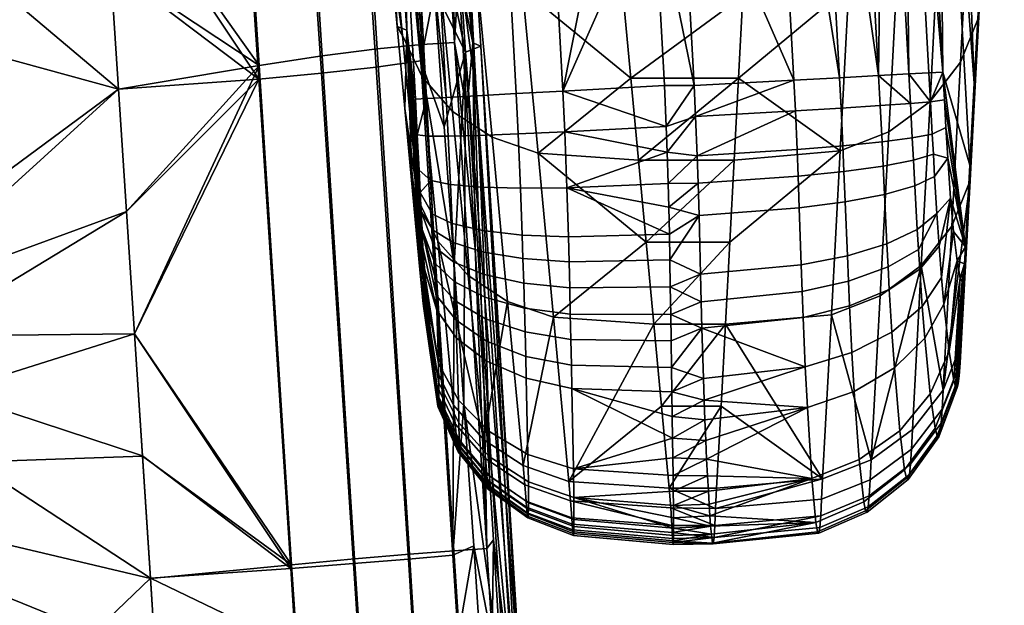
# Model space of a CAD drawing. Header units: millimetres. Extents: x -339 to 339, y -344 to 316.
# Tile 82 of 124: x 234 to 301, y -195 to -155. Entities that reach past the tile are written whole.
import ezdxf

# ---------------------------------------------------------------- set-up
doc = ezdxf.new("R2010")
doc.units = ezdxf.units.MM
doc.header["$MEASUREMENT"] = 0
for name, color, linetype in [('kolecka', 250, 'Continuous'), ('podrucky', 253, 'Continuous'), ('sedak', 253, 'Continuous'), ('sesak doplnky', 211, 'Continuous')]:
    doc.layers.add(name, color=color, linetype=linetype)

msp = doc.modelspace()

# ---------------------------------------------------------------- meshes
at = {"layer": 'kolecka'}
mesh = msp.add_polyface(dxfattribs=at)
corners = [(25, -326, 52.495), (25, -288.434, 15.224), (25, -288.551, 45.046), (25, -285.895, 20.107), (25, -284.479, 24.988), (25, -291.908, 10.954), (25, -296, 7.598), (25, -284.52, 35.314), (25, -296.177, 52.613), (25, -291.907, 49.139), (25, -316.267, 56.527), (25, -286.054, 40.379), (25, -283.999, 30.047), (24.789, -285.034, 40.802), (24.789, -283.437, 35.529), (24.789, -287.633, 45.66), (24.789, -291.127, 49.92), (24.789, -295.571, 53.536), (24.789, -300.655, 56.178), (25, -301.061, 55.151), (288.849, -109.456, 24.779), (288.849, -105.425, 15.047), (288.849, -107.921, 19.714), (288.849, -109.977, 30.046), (288.849, -109.497, 35.105), (288.849, -97.975, 52.495), (288.849, -97.799, 7.48), (288.849, -88.034, 3.525), (288.849, -92.914, 4.942), (288.849, -77.708, 3.566), (288.849, -102.068, 10.954), (288.849, -60.41, 15.224), (288.849, -105.542, 44.869), (288.849, -108.08, 39.985), (288.849, -102.068, 49.139), (288.849, -88.243, 56.527), (288.849, -93.308, 54.992), (288.849, -60.527, 45.046), (288.849, -82.976, 57.047), (288.849, -77.917, 56.568), (288.849, -67.976, 7.598), (288.849, -72.643, 5.101), (288.849, -63.883, 10.954), (288.849, -68.153, 52.613), (288.849, -63.883, 49.139), (288.849, -73.037, 55.151), (288.849, -82.976, 3.046), (289.059, -77.493, 2.483), (289.059, -82.976, 1.942), (289.059, -67.362, 6.679), (289.059, -72.22, 4.081), (289.059, -63.102, 10.173), (289.059, -59.487, 14.618), (289.059, -63.102, 49.92), (289.059, -59.609, 45.66)]
mesh.append_faces([[corners[k] for k in face] for face in [(0, 1, 2, 2), (1, 3, 4, 4), (5, 1, 6, 6), (4, 7, 1, 1), (8, 2, 9, 9), (8, 10, 2, 2), (7, 11, 2, 2), (2, 1, 7, 7), (7, 4, 12, 12), (13, 11, 7, 14), (15, 2, 11, 13), (2, 15, 16, 9), (9, 16, 17, 8), (18, 19, 8, 17), (20, 21, 22, 22), (23, 24, 20, 20), (21, 20, 25, 25), (26, 27, 28, 28), (29, 26, 21, 21), (26, 30, 21, 21), (31, 21, 25, 25), (32, 24, 33, 33), (32, 34, 25, 25), (32, 20, 24, 24), (35, 25, 36, 36), (25, 20, 32, 32), (25, 35, 37, 37), (38, 39, 35, 35), (26, 29, 27, 27), (21, 40, 29, 29), (29, 40, 41, 41), (31, 40, 21, 21), (25, 37, 31, 31), (42, 40, 31, 31), (43, 44, 37, 37), (43, 39, 45, 45), (35, 39, 43, 43), (43, 37, 35, 35), (46, 27, 29, 29), (47, 48, 46, 29), (49, 50, 41, 40), (51, 49, 40, 42), (50, 47, 29, 41), (52, 51, 42, 31), (37, 44, 53, 54)]])
at = {"layer": 'podrucky'}
mesh = msp.add_polyface(dxfattribs=at)
corners = [(258.991, -128.413, 437.703), (259.531, -132.961, 416.771), (260.269, -146.52, 416.756), (257.802, -117.084, 475.372), (259.768, -155.125, 472.885), (259.242, -149.523, 485.531), (258.715, -143.922, 498.178), (258.186, -138.323, 510.825), (256.549, -105.618, 513.01), (260.423, -155.39, 437.458), (261.772, -160.037, 409.817), (260.287, -132.92, 409.842), (261.612, -132.848, 406.681), (263.099, -159.965, 406.663), (263.685, -132.735, 403.989), (265.172, -159.853, 403.977), (266.402, -132.587, 401.949), (267.886, -159.705, 401.943), (269.575, -132.414, 400.664), (271.056, -159.534, 400.662), (276.505, -132.036, 400), (277.243, -145.597, 400), (264.103, -140.322, 542.241), (267.242, -141.409, 542.854), (266.229, -130.876, 566.699), (263.089, -129.789, 566.085), (261.41, -138.553, 541.346), (260.396, -128.019, 565.188), (259.341, -136.184, 540.212), (258.327, -125.649, 564.053), (257.994, -133.372, 538.913), (256.98, -122.836, 562.753), (265.172, -151.501, 516.938), (268.31, -152.587, 517.548), (262.48, -149.735, 516.045), (260.412, -147.368, 514.913), (259.064, -144.559, 513.616), (273.319, -133.75, 561.778), (272.532, -125.612, 580.202), (274.1, -141.887, 543.354), (265.207, -120.344, 590.544), (274.633, -147.476, 530.701), (256.618, -121.862, 548.04), (257.122, -127.132, 536.12), (275.163, -153.065, 518.047), (257.655, -132.727, 523.472), (260.128, -155.752, 488.319), (283.914, -141.866, 543.402), (284.126, -137.724, 552.781), (284.337, -133.581, 562.161), (284.545, -129.438, 571.54), (277.594, -126.721, 577.691), (279.01, -140.905, 400), (275.765, -118.476, 400), (278.01, -122.652, 400)]
mesh.append_faces([[corners[k] for k in face] for face in [(0, 1, 2, 2), (3, 4, 5, 5), (3, 5, 6, 6), (7, 8, 6, 6), (9, 0, 2, 2), (3, 0, 9, 9), (4, 3, 9, 9), (10, 1, 11, 11), (12, 13, 11, 11), (14, 15, 12, 12), (1, 10, 2, 2), (16, 17, 15, 14), (18, 19, 17, 16), (20, 21, 19, 19), (18, 20, 19, 19), (22, 23, 24, 25), (26, 22, 25, 27), (28, 26, 27, 29), (30, 28, 29, 31), (32, 33, 23, 22), (34, 32, 22, 26), (35, 34, 26, 28), (36, 35, 28, 30), (24, 37, 38, 38), (37, 24, 23, 39), (38, 40, 24, 24), (23, 41, 39, 39), (42, 43, 30, 30), (31, 42, 30, 30), (33, 44, 41, 41), (43, 45, 30, 30), (30, 45, 7, 36), (36, 6, 5, 46), (36, 7, 6, 6), (41, 23, 33, 33), (41, 47, 39, 39), (48, 37, 39, 39), (49, 50, 37, 37), (51, 38, 37, 37), (50, 51, 37, 37), (47, 48, 39, 39), (52, 21, 20, 20), (53, 54, 20, 20), (52, 20, 54, 54)]])
mesh = msp.add_polyface(dxfattribs=at)
corners = [(298.464, -108.949, 501.345), (300.587, -131.065, 523.112), (300.294, -136.654, 510.447), (299.999, -142.241, 497.781), (299.702, -147.826, 485.115), (299.1, -158.991, 459.781), (297.571, -117.488, 473.113), (299.402, -153.41, 472.448), (296.633, -126.033, 444.584), (296.96, -158.233, 416.159), (295.963, -139.976, 416.141), (294.962, -121.72, 416.127), (294.326, -127.784, 409.374), (296.003, -158.286, 409.394), (294.642, -158.36, 406.344), (292.963, -127.859, 406.329), (292.579, -158.472, 403.769), (290.901, -127.972, 403.759), (286.8, -158.788, 400.622), (279.01, -140.905, 400), (285.127, -128.289, 400.62), (288.232, -128.119, 401.828), (289.908, -158.618, 401.833), (278.01, -122.652, 400), (299.994, -143.287, 513.383), (298.755, -146.383, 514.779), (298.17, -157.561, 489.451), (299.407, -154.463, 488.053), (294.439, -139.931, 542.308), (291.131, -141.231, 542.958), (290.551, -152.416, 517.634), (293.86, -151.116, 516.983), (297.247, -137.878, 541.338), (296.668, -149.062, 516.011), (299.334, -135.2, 540.107), (300.573, -132.105, 538.712), (294.977, -129.401, 566.148), (291.668, -130.702, 566.796), (297.784, -127.347, 565.178), (299.872, -124.668, 563.948), (301.11, -121.573, 562.554), (283.625, -147.458, 530.742), (283.333, -153.05, 518.082), (283.914, -141.866, 543.402), (300.876, -125.473, 535.776), (284.337, -133.581, 562.161), (284.126, -137.724, 552.781), (284.545, -129.438, 571.54), (284.752, -125.295, 580.92), (301.146, -120.208, 547.697), (275.163, -153.065, 518.047), (274.633, -147.476, 530.701), (273.319, -133.75, 561.778), (277.594, -126.721, 577.691)]
mesh.append_faces([[corners[k] for k in face] for face in [(0, 1, 2, 2), (0, 2, 3, 3), (4, 0, 3, 3), (5, 6, 7, 7), (6, 4, 7, 7), (6, 5, 8, 8), (9, 10, 8, 8), (10, 11, 8, 8), (10, 9, 12, 12), (13, 12, 9, 9), (14, 15, 12, 12), (16, 15, 14, 14), (12, 13, 14, 14), (12, 11, 10, 10), (15, 16, 17, 17), (18, 19, 20, 20), (21, 17, 16, 16), (22, 20, 21, 21), (19, 23, 20, 20), (24, 25, 26, 27), (28, 29, 30, 31), (32, 28, 31, 33), (34, 32, 33, 25), (35, 34, 25, 24), (36, 37, 29, 28), (38, 36, 28, 32), (39, 38, 32, 34), (40, 39, 34, 35), (29, 41, 42, 30), (43, 41, 29, 29), (27, 4, 3, 24), (24, 2, 1, 35), (24, 3, 2, 2), (1, 44, 35, 35), (37, 45, 46, 29), (37, 47, 45, 45), (37, 48, 47, 47), (49, 35, 44, 44), (49, 40, 35, 35), (46, 43, 29, 29), (50, 42, 41, 41), (43, 51, 41, 41), (45, 52, 46, 46), (47, 48, 53, 53)]])
mesh = msp.add_polyface(dxfattribs=at)
corners = [(280.216, -163.937, 400.097), (278.175, -163.703, 400.082), (280.11, -161.261, 400.009), (278.11, -161.945, 400.021), (280.006, -159.158, 400), (296.633, -126.033, 444.584), (299.1, -158.991, 459.781), (298.796, -164.571, 447.114), (296.96, -158.233, 416.159), (297.064, -160.128, 416.168), (298.491, -170.15, 434.446), (297.17, -162.02, 416.23), (290.136, -163.262, 401.905), (290.212, -165.012, 402.03), (287.093, -165.327, 400.833), (287.022, -163.512, 400.7), (292.811, -162.996, 403.839), (292.89, -164.646, 403.956), (294.874, -162.727, 406.414), (294.954, -164.248, 406.524), (296.232, -162.47, 409.464), (296.309, -163.841, 409.567), (290.016, -160.693, 401.838), (286.906, -160.879, 400.628), (292.688, -160.521, 403.774), (294.75, -160.376, 406.35), (296.111, -160.264, 409.401), (286.8, -158.788, 400.622), (289.908, -158.618, 401.833), (292.579, -158.472, 403.769), (294.642, -158.36, 406.344), (297.295, -164.1, 416.463), (296.003, -158.286, 409.394), (288.232, -128.119, 401.828), (285.127, -128.289, 400.62), (279.01, -140.905, 400), (299.407, -154.463, 488.053), (298.17, -157.561, 489.451), (297.578, -168.734, 464.121), (298.813, -165.633, 462.721), (293.86, -151.116, 516.983), (290.551, -152.416, 517.634), (289.963, -163.599, 492.311), (293.273, -162.298, 491.658), (296.668, -149.062, 516.011), (296.082, -160.242, 490.684), (298.755, -146.383, 514.779), (283.038, -158.642, 505.421), (282.741, -164.234, 492.761), (283.333, -153.05, 518.082), (299.402, -153.41, 472.448), (299.702, -147.826, 485.115), (275.692, -158.655, 505.392), (276.219, -164.244, 492.738), (275.163, -153.065, 518.047), (277.243, -145.597, 400)]
mesh.append_faces([[corners[k] for k in face] for face in [(0, 1, 2, 2), (3, 4, 2, 2), (5, 6, 7, 7), (5, 7, 8, 8), (9, 10, 11, 11), (12, 13, 14, 15), (16, 17, 13, 12), (18, 19, 17, 16), (20, 21, 19, 18), (22, 12, 15, 23), (24, 16, 12, 22), (25, 18, 16, 24), (26, 20, 18, 25), (4, 27, 2, 2), (0, 2, 23, 23), (0, 23, 15, 15), (22, 23, 27, 28), (2, 27, 23, 23), (24, 22, 28, 29), (24, 29, 25, 25), (25, 29, 30, 30), (26, 25, 30, 30), (20, 11, 31, 21), (11, 20, 26, 9), (8, 26, 32, 32), (30, 32, 26, 26), (26, 8, 9, 9), (28, 33, 29, 29), (34, 28, 27, 27), (4, 35, 27, 27), (36, 37, 38, 39), (40, 41, 42, 43), (44, 40, 43, 45), (46, 44, 45, 37), (42, 47, 48, 48), (41, 49, 47, 47), (47, 42, 41, 41), (39, 6, 50, 36), (36, 50, 51, 51), (52, 47, 49, 49), (47, 53, 48, 48), (54, 52, 49, 49), (55, 35, 4, 4)]])
mesh = msp.add_polyface(dxfattribs=at)
corners = [(280.006, -159.158, 400), (278.11, -161.945, 400.021), (277.979, -159.158, 400), (280.11, -161.261, 400.009), (278.175, -163.703, 400.082), (261.407, -167.728, 417.511), (260.423, -155.39, 437.458), (261.344, -166.451, 417.13), (261.464, -168.955, 418.094), (261.517, -170.198, 418.954), (261.564, -171.434, 420.136), (261.266, -164.927, 416.887), (261.137, -162.505, 416.752), (261.005, -160.078, 416.739), (260.269, -146.52, 416.756), (260.291, -160.728, 460.239), (260.814, -166.333, 447.593), (259.768, -155.125, 472.885), (261.772, -160.037, 409.817), (260.287, -132.92, 409.842), (263.099, -159.965, 406.663), (261.612, -132.848, 406.681), (265.172, -159.853, 403.977), (277.243, -145.597, 400), (271.056, -159.534, 400.662), (268.179, -166.153, 402.224), (268.024, -162.447, 401.971), (271.192, -162.304, 400.69), (271.339, -166.126, 400.945), (263.401, -165.896, 406.905), (263.24, -162.605, 406.687), (265.312, -162.55, 404.004), (265.472, -166.076, 404.243), (262.067, -165.628, 410.029), (261.911, -162.61, 409.838), (267.886, -159.705, 401.943), (266.235, -162.683, 491.634), (269.37, -163.766, 492.243), (268.31, -152.587, 517.548), (265.172, -151.501, 516.938), (263.546, -160.92, 490.744), (262.48, -149.735, 516.045), (261.477, -158.557, 489.614), (260.412, -147.368, 514.913), (260.128, -155.752, 488.319), (259.064, -144.559, 513.616), (261.187, -166.95, 463.024), (262.538, -169.75, 464.316), (276.219, -164.244, 492.738), (275.692, -158.655, 505.392), (275.163, -153.065, 518.047), (259.242, -149.523, 485.531), (283.038, -158.642, 505.421), (283.625, -147.458, 530.742), (274.633, -147.476, 530.701)]
mesh.append_faces([[corners[k] for k in face] for face in [(0, 1, 2, 2), (1, 3, 4, 4), (5, 6, 7, 7), (5, 8, 6, 6), (8, 9, 6, 6), (9, 10, 6, 6), (7, 6, 11, 11), (12, 11, 6, 6), (6, 13, 12, 12), (6, 14, 13, 13), (15, 6, 16, 16), (15, 17, 6, 6), (14, 18, 13, 13), (18, 19, 20, 20), (20, 21, 22, 22), (23, 2, 24, 24), (25, 26, 27, 28), (29, 30, 31, 32), (33, 34, 30, 29), (2, 1, 24, 24), (1, 4, 27, 27), (24, 27, 26, 35), (28, 27, 4, 4), (24, 1, 27, 27), (26, 31, 22, 35), (31, 30, 20, 22), (20, 30, 34, 18), (34, 33, 11, 12), (12, 13, 18, 18), (34, 12, 18, 18), (36, 37, 38, 39), (40, 36, 39, 41), (42, 40, 41, 43), (44, 42, 43, 45), (46, 47, 42, 44), (37, 48, 49, 49), (38, 49, 50, 50), (37, 49, 38, 38), (44, 17, 15, 46), (44, 51, 17, 17), (52, 49, 48, 48), (53, 54, 50, 50), (0, 2, 23, 23)]])
mesh = msp.add_polyface(dxfattribs=at)
corners = [(261.615, -174.252, 425.994), (261.515, -173.801, 430.335), (261.623, -173.942, 424.579), (260.423, -155.39, 437.458), (261.598, -172.48, 421.49), (261.618, -173.325, 422.98), (261.564, -171.434, 420.136), (261.594, -174.333, 427.441), (261.442, -173.08, 432.308), (260.814, -166.333, 447.593), (261.335, -171.94, 434.948), (261.563, -174.188, 428.796), (263.519, -168.547, 407.369), (263.401, -165.896, 406.905), (265.472, -166.076, 404.243), (265.589, -169.031, 404.765), (262.179, -167.924, 410.423), (262.067, -165.628, 410.029), (263.574, -169.843, 407.725), (265.643, -170.503, 405.171), (262.23, -169.016, 410.721), (262.281, -170.132, 411.112), (263.628, -171.181, 408.198), (262.33, -171.257, 411.608), (263.681, -172.534, 408.799), (262.375, -172.33, 412.185), (263.729, -173.823, 409.497), (262.42, -173.441, 412.904), (263.778, -175.152, 410.359), (262.46, -174.459, 413.685), (263.82, -176.359, 411.288), (262.58, -178.086, 417.743), (263.947, -180.602, 416.045), (261.344, -166.451, 417.13), (261.266, -164.927, 416.887), (261.407, -167.728, 417.511), (261.464, -168.955, 418.094), (261.517, -170.198, 418.954), (262.612, -180.701, 423.828), (262.603, -180.926, 425.06), (262.609, -179.404, 420.076), (262.516, -180.844, 430.018), (262.483, -180.583, 431.256), (262.357, -179.369, 434.892), (262.243, -178.152, 437.729), (262.538, -169.75, 464.316), (264.606, -172.107, 465.443), (263.546, -160.92, 490.744), (261.477, -158.557, 489.614), (263.596, -180.946, 439.019), (265.664, -183.297, 440.142), (261.187, -166.95, 463.024), (260.291, -160.728, 460.239)]
mesh.append_faces([[corners[k] for k in face] for face in [(0, 1, 2, 2), (3, 4, 5, 5), (3, 5, 2, 2), (3, 6, 4, 4), (7, 1, 0, 0), (2, 1, 8, 8), (3, 2, 8, 8), (9, 3, 10, 10), (3, 8, 10, 10), (7, 11, 1, 1), (12, 13, 14, 15), (16, 17, 13, 12), (18, 12, 15, 19), (20, 16, 12, 18), (21, 20, 18, 22), (23, 21, 22, 24), (25, 23, 24, 26), (27, 25, 26, 28), (29, 27, 28, 30), (31, 29, 30, 32), (33, 17, 16, 16), (33, 34, 17, 17), (33, 16, 20, 35), (21, 35, 20, 20), (25, 36, 23, 23), (23, 36, 35, 21), (29, 37, 36, 27), (29, 6, 37, 37), (31, 6, 29, 29), (27, 36, 25, 25), (6, 31, 4, 4), (2, 38, 39, 0), (5, 40, 2, 2), (5, 4, 31, 40), (11, 41, 42, 1), (8, 1, 43, 43), (44, 10, 8, 8), (45, 46, 47, 48), (49, 50, 45, 45), (51, 44, 49, 45), (51, 52, 44, 44), (9, 44, 52, 52), (9, 10, 44, 44)]])
mesh = msp.add_polyface(dxfattribs=at)
corners = [(298.491, -170.15, 434.446), (298.423, -171.313, 431.729), (297.929, -171.1, 421.68), (298.369, -171.998, 429.832), (298.135, -172.279, 424.632), (296.96, -158.233, 416.159), (298.796, -164.571, 447.114), (298.271, -172.512, 427.198), (297.694, -169.102, 419.069), (297.488, -166.83, 417.38), (297.295, -164.1, 416.463), (297.17, -162.02, 416.23), (297.064, -160.128, 416.168), (297.035, -174.047, 414.111), (297.384, -177.279, 418.21), (296.1, -180.165, 416.67), (295.729, -176.366, 411.889), (296.874, -172.234, 412.597), (295.557, -174.214, 410.106), (296.708, -170.109, 411.298), (295.379, -171.663, 408.561), (296.553, -167.871, 410.373), (295.295, -170.33, 407.954), (295.213, -168.963, 407.457), (296.397, -165.357, 409.765), (295.046, -165.983, 406.746), (296.309, -163.841, 409.567), (294.954, -164.248, 406.524), (296.909, -181.199, 435.752), (298.143, -178.051, 434.452), (298.214, -176.798, 437.389), (296.981, -179.904, 438.79), (298.077, -178.927, 431.995), (298.007, -179.47, 429.801), (297.925, -179.723, 427.644), (297.823, -179.669, 425.385), (297.698, -179.256, 423.015), (298.17, -157.561, 489.451), (296.082, -160.242, 490.684), (295.49, -171.419, 465.357), (297.578, -168.734, 464.121), (298.813, -165.633, 462.721), (299.1, -158.991, 459.781), (294.893, -182.594, 440.029)]
mesh.append_faces([[corners[k] for k in face] for face in [(0, 1, 2, 2), (1, 3, 4, 4), (0, 5, 6, 6), (3, 7, 4, 4), (2, 1, 4, 4), (0, 2, 8, 8), (0, 9, 10, 10), (9, 0, 8, 8), (10, 11, 0, 0), (12, 5, 0, 0), (13, 14, 15, 16), (17, 13, 16, 18), (19, 17, 18, 20), (21, 19, 20, 22), (23, 21, 22, 22), (24, 21, 23, 25), (26, 24, 25, 27), (28, 29, 30, 31), (1, 30, 29, 29), (30, 1, 0, 0), (29, 32, 3, 1), (7, 32, 33, 33), (34, 7, 33, 33), (3, 32, 7, 7), (35, 7, 34, 34), (14, 4, 36, 36), (7, 35, 36, 36), (2, 4, 14, 14), (4, 7, 36, 36), (13, 2, 14, 14), (13, 17, 9, 8), (21, 9, 19, 19), (19, 9, 17, 17), (24, 10, 9, 21), (26, 10, 24, 24), (13, 8, 2, 2), (37, 38, 39, 40), (31, 30, 41, 41), (42, 30, 6, 6), (30, 0, 6, 6), (31, 39, 43, 43), (31, 41, 40, 40), (31, 40, 39, 39), (30, 42, 41, 41)]])
mesh = msp.add_polyface(dxfattribs=at)
corners = [(280.636, -179.121, 405.349), (278.465, -178.378, 404.814), (280.534, -175.699, 403.183), (280.341, -168.02, 400.564), (278.279, -167.449, 400.467), (280.277, -165.796, 400.249), (280.216, -163.937, 400.097), (278.239, -165.839, 400.255), (280.441, -172.019, 401.593), (280.487, -173.885, 402.312), (278.38, -172.879, 401.904), (278.35, -171.037, 401.279), (278.41, -174.758, 402.71), (295.729, -176.366, 411.889), (296.1, -180.165, 416.67), (294.021, -182.679, 415.405), (293.654, -178.4, 410.038), (290.764, -177.35, 406.49), (290.921, -180.006, 408.688), (287.722, -181.098, 407.91), (287.582, -178.313, 405.587), (293.485, -175.959, 408.022), (295.557, -174.214, 410.106), (290.602, -174.162, 404.562), (287.439, -174.957, 403.539), (293.309, -173.045, 406.264), (295.379, -171.663, 408.561), (290.525, -172.485, 403.798), (287.372, -173.187, 402.724), (293.226, -171.516, 405.57), (295.295, -170.33, 407.954), (290.451, -170.766, 403.174), (287.307, -171.372, 402.056), (293.145, -169.949, 405.003), (295.213, -168.963, 407.457), (290.298, -167.081, 402.294), (287.172, -167.49, 401.114), (292.981, -166.57, 404.2), (295.046, -165.983, 406.746), (290.212, -165.012, 402.03), (287.093, -165.327, 400.833), (292.89, -164.646, 403.956), (294.954, -164.248, 406.524), (280.688, -180.601, 406.539), (287.022, -163.512, 400.7), (293.273, -162.298, 491.658), (289.963, -163.599, 492.311), (289.367, -174.782, 466.988), (292.68, -173.479, 466.333), (296.082, -160.242, 490.684), (295.49, -171.419, 465.357), (288.766, -185.964, 441.665), (282.141, -175.417, 467.441), (292.081, -184.658, 441.008), (282.442, -169.825, 480.101), (282.741, -164.234, 492.761), (277.267, -175.422, 467.43), (276.743, -169.833, 480.084), (277.788, -181.011, 454.775), (276.219, -164.244, 492.738)]
mesh.append_faces([[corners[k] for k in face] for face in [(0, 1, 2, 2), (3, 4, 5, 5), (6, 5, 7, 7), (8, 9, 10, 10), (3, 8, 11, 11), (9, 2, 12, 12), (13, 14, 15, 16), (17, 18, 19, 20), (21, 16, 18, 17), (22, 13, 16, 21), (23, 17, 20, 24), (25, 21, 17, 23), (26, 22, 21, 25), (27, 23, 24, 28), (29, 25, 23, 27), (30, 26, 25, 29), (31, 27, 28, 32), (33, 29, 27, 31), (34, 30, 29, 33), (35, 31, 32, 36), (37, 33, 31, 35), (38, 34, 33, 37), (39, 35, 36, 40), (41, 37, 35, 39), (42, 38, 37, 41), (20, 43, 0, 0), (2, 20, 0, 0), (2, 24, 20, 20), (24, 2, 9, 28), (8, 32, 28, 9), (32, 8, 3, 36), (6, 44, 40, 5), (36, 3, 5, 40), (45, 46, 47, 48), (49, 45, 48, 50), (51, 47, 52, 52), (53, 48, 47, 47), (46, 54, 52, 47), (46, 55, 54, 54), (53, 50, 48, 48), (52, 54, 56, 56), (54, 55, 57, 57), (56, 58, 52, 52), (59, 57, 55, 55)]])
mesh = msp.add_polyface(dxfattribs=at)
corners = [(280.534, -175.699, 403.183), (278.465, -178.378, 404.814), (278.437, -176.546, 403.652), (278.41, -174.758, 402.71), (280.216, -163.937, 400.097), (278.239, -165.839, 400.255), (278.175, -163.703, 400.082), (280.441, -172.019, 401.593), (278.38, -172.879, 401.904), (278.35, -171.037, 401.279), (280.341, -168.02, 400.564), (278.317, -169.28, 400.819), (278.279, -167.449, 400.467), (280.277, -165.796, 400.249), (280.487, -173.885, 402.312), (265.472, -166.076, 404.243), (265.312, -162.55, 404.004), (268.024, -162.447, 401.971), (268.179, -166.153, 402.224), (268.289, -169.342, 402.786), (271.339, -166.126, 400.945), (271.438, -169.467, 401.526), (265.589, -169.031, 404.765), (268.339, -170.949, 403.229), (271.482, -171.164, 401.989), (265.643, -170.503, 405.171), (268.388, -172.625, 403.822), (271.526, -172.937, 402.612), (265.696, -172.031, 405.714), (263.628, -171.181, 408.198), (263.574, -169.843, 407.725), (268.436, -174.329, 404.578), (271.568, -174.742, 403.407), (265.748, -173.582, 406.403), (263.681, -172.534, 408.799), (268.48, -175.948, 405.455), (271.606, -176.458, 404.331), (265.796, -175.057, 407.203), (263.729, -173.823, 409.497), (268.524, -177.608, 406.532), (271.645, -178.215, 405.467), (265.844, -176.572, 408.188), (263.778, -175.152, 410.359), (263.82, -176.359, 411.288), (265.885, -177.942, 409.245), (267.294, -173.866, 466.33), (270.425, -174.946, 466.937), (269.37, -163.766, 492.243), (266.235, -162.683, 491.634), (264.606, -172.107, 465.443), (263.546, -160.92, 490.744), (277.267, -175.422, 467.43), (276.743, -169.833, 480.084), (276.219, -164.244, 492.738), (268.348, -185.05, 441.027), (265.664, -183.297, 440.142), (262.538, -169.75, 464.316), (282.442, -169.825, 480.101)]
mesh.append_faces([[corners[k] for k in face] for face in [(0, 1, 2, 2), (0, 2, 3, 3), (4, 5, 6, 6), (7, 8, 9, 9), (10, 11, 12, 12), (11, 10, 9, 9), (13, 12, 5, 5), (8, 14, 3, 3), (15, 16, 17, 18), (19, 18, 20, 21), (22, 15, 18, 19), (23, 19, 21, 24), (25, 22, 19, 23), (26, 23, 24, 27), (28, 25, 23, 26), (29, 30, 25, 28), (31, 26, 27, 32), (33, 28, 26, 31), (34, 29, 28, 33), (35, 31, 32, 36), (37, 33, 31, 35), (38, 34, 33, 37), (39, 35, 36, 40), (41, 37, 35, 39), (42, 38, 37, 41), (43, 42, 41, 44), (12, 20, 5, 5), (21, 11, 9, 24), (20, 6, 5, 5), (20, 12, 11, 11), (20, 11, 21, 21), (24, 9, 8, 27), (32, 3, 2, 36), (3, 32, 27, 8), (1, 40, 36, 2), (45, 46, 47, 48), (49, 45, 48, 50), (46, 51, 52, 52), (47, 46, 52, 52), (47, 52, 53, 53), (54, 46, 45, 45), (49, 55, 45, 45), (49, 56, 55, 55), (57, 52, 51, 51)]])
mesh = msp.add_polyface(dxfattribs=at)
corners = [(291.944, -187.111, 434.73), (292.01, -186.016, 437.821), (288.696, -187.339, 438.441), (288.634, -188.471, 435.256), (294.753, -184.963, 433.975), (294.822, -183.925, 436.905), (296.84, -182.163, 433.039), (296.909, -181.199, 435.752), (298.077, -178.927, 431.995), (298.143, -178.051, 434.452), (291.875, -187.865, 431.651), (288.572, -189.262, 432.045), (294.68, -185.661, 431.121), (296.766, -182.788, 430.488), (298.007, -179.47, 429.801), (291.795, -188.235, 428.426), (288.501, -189.659, 428.658), (294.593, -185.998, 428.167), (296.678, -183.086, 427.9), (297.925, -179.723, 427.644), (291.695, -188.144, 424.991), (288.414, -189.574, 425.042), (294.485, -185.913, 425.033), (296.569, -183.014, 425.168), (297.823, -179.669, 425.385), (291.573, -187.515, 421.441), (288.306, -188.924, 421.307), (294.352, -185.334, 421.786), (296.435, -182.511, 422.325), (297.698, -179.256, 423.015), (291.264, -184.639, 414.508), (288.031, -185.933, 414.028), (294.021, -182.679, 415.405), (296.1, -180.165, 416.67), (297.384, -177.279, 418.21), (290.921, -180.006, 408.688), (287.722, -181.098, 407.91), (293.654, -178.4, 410.038), (281.466, -187.984, 438.89), (281.413, -189.136, 435.687), (281.534, -186.601, 442.121), (288.766, -185.964, 441.665), (281.364, -189.957, 432.449), (292.081, -184.658, 441.008), (294.893, -182.594, 440.029), (281.314, -190.391, 429.023), (281.255, -190.347, 425.353), (281.08, -188.487, 417.598), (296.981, -179.904, 438.79), (280.688, -180.601, 406.539), (287.582, -178.313, 405.587), (280.858, -184.62, 410.808), (281.838, -181.009, 454.781), (289.367, -174.782, 466.988), (282.141, -175.417, 467.441), (295.49, -171.419, 465.357)]
mesh.append_faces([[corners[k] for k in face] for face in [(0, 1, 2, 3), (4, 5, 1, 0), (6, 7, 5, 4), (8, 9, 7, 6), (10, 0, 3, 11), (12, 4, 0, 10), (13, 6, 4, 12), (14, 8, 6, 13), (15, 10, 11, 16), (17, 12, 10, 15), (18, 13, 12, 17), (19, 14, 13, 18), (20, 15, 16, 21), (22, 17, 15, 20), (23, 18, 17, 22), (24, 19, 18, 23), (25, 20, 21, 26), (27, 22, 20, 25), (28, 23, 22, 27), (29, 24, 23, 28), (30, 25, 26, 31), (32, 27, 25, 30), (33, 28, 27, 32), (34, 29, 28, 33), (35, 30, 31, 36), (37, 32, 30, 35), (38, 39, 3, 2), (40, 38, 41, 41), (39, 42, 3, 3), (2, 1, 43, 41), (2, 41, 38, 38), (43, 1, 5, 44), (3, 42, 11, 11), (16, 45, 46, 21), (11, 42, 45, 16), (26, 21, 46, 46), (31, 26, 47, 47), (44, 5, 7, 48), (36, 49, 50, 50), (36, 31, 51, 51), (40, 41, 52, 52), (53, 41, 43, 43), (54, 52, 41, 41), (44, 55, 43, 43)]])
mesh = msp.add_polyface(dxfattribs=at)
corners = [(265.885, -177.942, 409.245), (265.844, -176.572, 408.188), (268.524, -177.608, 406.532), (268.562, -179.105, 407.686), (266.011, -182.716, 414.599), (268.68, -184.294, 413.5), (263.947, -180.602, 416.045), (263.82, -176.359, 411.288), (266.041, -184.437, 417.649), (268.708, -186.161, 416.806), (263.978, -182.136, 418.763), (262.609, -179.404, 420.076), (262.58, -178.086, 417.743), (266.049, -185.746, 421.059), (268.716, -187.585, 420.513), (263.986, -183.298, 421.788), (262.616, -180.394, 422.653), (263.981, -183.662, 423.18), (266.045, -186.16, 422.638), (262.612, -180.701, 423.828), (266.035, -186.466, 424.31), (268.712, -188.036, 422.237), (268.703, -188.371, 424.067), (263.971, -183.931, 424.648), (262.603, -180.926, 425.06), (265.998, -186.683, 427.869), (268.669, -188.608, 427.974), (263.934, -184.119, 427.758), (262.568, -181.08, 427.648), (265.972, -186.575, 429.547), (268.645, -188.489, 429.815), (263.908, -184.025, 429.224), (262.544, -181.001, 428.867), (265.944, -186.367, 431.103), (268.619, -188.261, 431.516), (263.879, -183.84, 430.593), (262.516, -180.844, 430.018), (265.908, -186.028, 432.736), (268.586, -187.892, 433.289), (263.843, -183.538, 432.043), (262.483, -180.583, 431.256), (265.872, -185.637, 434.159), (268.551, -187.472, 434.82), (263.806, -183.184, 433.326), (262.448, -180.272, 432.376), (265.779, -184.579, 437.137), (268.462, -186.356, 437.963), (263.713, -182.198, 436.092), (262.357, -179.369, 434.892), (265.664, -183.297, 440.142), (268.348, -185.05, 441.027), (263.596, -180.946, 439.019), (262.243, -178.152, 437.729), (261.623, -173.942, 424.579), (261.615, -174.252, 425.994), (261.594, -174.333, 427.441), (261.563, -174.188, 428.796), (261.515, -173.801, 430.335), (261.442, -173.08, 432.308)]
mesh.append_faces([[corners[k] for k in face] for face in [(0, 1, 2, 3), (4, 0, 3, 5), (6, 7, 0, 4), (8, 4, 5, 9), (10, 6, 4, 8), (11, 12, 6, 10), (13, 8, 9, 14), (15, 10, 8, 13), (16, 11, 10, 15), (17, 15, 13, 18), (19, 16, 15, 17), (20, 18, 21, 22), (23, 17, 18, 20), (24, 19, 17, 23), (25, 20, 22, 26), (27, 23, 20, 25), (28, 24, 23, 27), (29, 25, 26, 30), (31, 27, 25, 29), (32, 28, 27, 31), (33, 29, 30, 34), (35, 31, 29, 33), (36, 32, 31, 35), (37, 33, 34, 38), (39, 35, 33, 37), (40, 36, 35, 39), (41, 37, 38, 42), (43, 39, 37, 41), (44, 40, 39, 43), (45, 41, 42, 46), (47, 43, 41, 45), (48, 44, 43, 47), (49, 45, 46, 50), (51, 47, 45, 49), (52, 48, 47, 51), (53, 11, 16, 16), (19, 53, 16, 16), (54, 24, 28, 55), (55, 28, 32, 56), (36, 56, 32, 32), (44, 57, 40, 40), (48, 57, 44, 44), (52, 58, 48, 48)]])
mesh = msp.add_polyface(dxfattribs=at)
corners = [(280.688, -180.601, 406.539), (278.515, -181.701, 407.54), (278.49, -180.028, 406.062), (280.739, -181.942, 407.777), (278.537, -183.193, 409.081), (280.636, -179.121, 405.349), (278.465, -178.378, 404.814), (268.562, -179.105, 407.686), (268.524, -177.608, 406.532), (271.645, -178.215, 405.467), (271.679, -179.798, 406.682), (268.68, -184.294, 413.5), (271.784, -185.268, 412.794), (268.708, -186.161, 416.806), (271.81, -187.233, 416.269), (268.716, -187.585, 420.513), (271.817, -188.733, 420.174), (268.712, -188.036, 422.237), (271.814, -189.209, 421.994), (266.045, -186.16, 422.638), (266.049, -185.746, 421.059), (268.703, -188.371, 424.067), (271.806, -189.563, 423.929), (268.669, -188.608, 427.974), (271.776, -189.81, 428.066), (268.645, -188.489, 429.815), (271.756, -189.682, 430.016), (268.619, -188.261, 431.516), (271.732, -189.439, 431.812), (268.586, -187.892, 433.289), (271.703, -189.049, 433.677), (268.551, -187.472, 434.82), (271.671, -188.607, 435.278), (268.462, -186.356, 437.963), (271.588, -187.45, 438.528), (268.348, -185.05, 441.027), (271.476, -186.126, 441.631), (278.556, -184.526, 410.689), (278.571, -185.723, 412.364), (278.583, -186.803, 414.114), (278.591, -187.766, 415.958), (278.596, -188.609, 417.915), (278.594, -189.818, 421.896), (278.596, -189.324, 420.007), (278.589, -190.182, 423.908), (278.568, -190.425, 428.212), (278.553, -190.282, 430.239), (278.536, -190.02, 432.102), (278.514, -189.605, 434.029), (278.416, -187.941, 438.995), (278.309, -186.601, 442.121), (278.489, -189.14, 435.676), (277.267, -175.422, 467.43), (270.425, -174.946, 466.937), (277.788, -181.011, 454.775), (267.294, -173.866, 466.33), (265.664, -183.297, 440.142), (281.838, -181.009, 454.781)]
mesh.append_faces([[corners[k] for k in face] for face in [(0, 1, 2, 2), (1, 3, 4, 4), (5, 2, 6, 6), (7, 8, 9, 10), (11, 7, 10, 12), (13, 11, 12, 14), (15, 13, 14, 16), (17, 15, 16, 18), (19, 20, 15, 17), (21, 17, 18, 22), (23, 21, 22, 24), (25, 23, 24, 26), (27, 25, 26, 28), (29, 27, 28, 30), (31, 29, 30, 32), (33, 31, 32, 34), (35, 33, 34, 36), (4, 10, 1, 1), (37, 12, 4, 4), (2, 10, 9, 6), (1, 10, 2, 2), (10, 4, 12, 12), (12, 37, 38, 38), (14, 12, 38, 39), (14, 40, 41, 41), (14, 39, 40, 40), (42, 18, 16, 43), (43, 16, 14, 14), (18, 42, 44, 22), (41, 43, 14, 14), (45, 24, 22, 44), (46, 26, 24, 45), (26, 46, 47, 28), (28, 47, 48, 30), (49, 50, 36, 34), (30, 48, 51, 32), (51, 34, 32, 32), (51, 49, 34, 34), (36, 52, 53, 53), (36, 50, 54, 54), (53, 35, 36, 36), (55, 56, 35, 35), (54, 52, 36, 36), (57, 54, 50, 50)]])
mesh = msp.add_polyface(dxfattribs=at)
corners = [(280.688, -180.601, 406.539), (278.49, -180.028, 406.062), (280.636, -179.121, 405.349), (280.858, -184.62, 410.808), (280.916, -185.761, 412.417), (278.571, -185.723, 412.364), (280.739, -181.942, 407.777), (280.799, -183.352, 409.264), (278.537, -183.193, 409.081), (278.556, -184.526, 410.689), (278.515, -181.701, 407.54), (281.314, -190.391, 429.023), (278.568, -190.425, 428.212), (281.255, -190.347, 425.353), (281.364, -189.957, 432.449), (278.553, -190.282, 430.239), (281.466, -187.984, 438.89), (281.534, -186.601, 442.121), (278.309, -186.601, 442.121), (281.413, -189.136, 435.687), (278.514, -189.605, 434.029), (278.416, -187.941, 438.995), (281.131, -189.173, 419.508), (278.596, -188.609, 417.915), (281.08, -188.487, 417.598), (278.591, -187.766, 415.958), (281.028, -187.69, 415.801), (280.974, -186.791, 414.098), (281.179, -189.735, 421.549), (278.596, -189.324, 420.007), (278.589, -190.182, 423.908), (278.583, -186.803, 414.114), (278.594, -189.818, 421.896), (278.536, -190.02, 432.102), (278.489, -189.14, 435.676), (288.306, -188.924, 421.307), (288.031, -185.933, 414.028), (287.722, -181.098, 407.91), (282.141, -175.417, 467.441), (277.788, -181.011, 454.775), (281.838, -181.009, 454.781)]
mesh.append_faces([[corners[k] for k in face] for face in [(0, 1, 2, 2), (3, 4, 5, 5), (6, 7, 8, 8), (7, 3, 9, 9), (0, 6, 10, 10), (11, 12, 13, 13), (11, 14, 15, 15), (16, 17, 18, 18), (19, 20, 14, 14), (19, 16, 21, 21), (22, 23, 24, 24), (24, 25, 26, 26), (26, 25, 27, 27), (28, 29, 22, 22), (22, 29, 23, 23), (30, 28, 13, 13), (4, 27, 31, 31), (28, 32, 29, 29), (7, 9, 8, 8), (24, 23, 25, 25), (4, 31, 5, 5), (31, 27, 25, 25), (28, 30, 32, 32), (13, 12, 30, 30), (14, 33, 15, 15), (19, 34, 20, 20), (14, 20, 33, 33), (16, 18, 21, 21), (19, 21, 34, 34), (11, 15, 12, 12), (3, 5, 9, 9), (35, 28, 22, 22), (36, 24, 26, 26), (35, 22, 24, 24), (36, 27, 4, 4), (35, 13, 28, 28), (27, 36, 26, 26), (3, 36, 4, 4), (37, 3, 7, 7), (37, 6, 0, 0), (37, 7, 6, 6), (38, 39, 40, 40), (17, 40, 18, 18)]])
at = {"layer": 'sedak'}
mesh = msp.add_polyface(dxfattribs=at)
corners = [(252.362, -125.051, 441.99), (256.103, -124.691, 438.964), (253.638, -88.72, 438.584), (249.889, -89.053, 441.676), (248.084, -125.404, 444.255), (245.623, -89.387, 444.036), (254.664, -157.141, 402.482), (250.367, -157.786, 401.008), (248.221, -124.768, 401.027), (252.542, -124.239, 402.482), (258.398, -156.658, 404.829), (256.297, -123.831, 404.785), (261.437, -156.351, 408.049), (259.348, -123.558, 407.94), (263.678, -156.219, 412.036), (261.588, -123.422, 411.848), (258.345, -157.904, 439.356), (261.388, -157.479, 435.649), (259.17, -124.337, 435.211), (254.615, -158.32, 442.294), (250.332, -158.709, 444.436), (238.603, -126.067, 400), (238.016, -117.058, 400), (237.428, -108.049, 400), (239.69, -142.734, 400), (239.147, -134.401, 400), (240.777, -159.402, 400), (240.234, -151.068, 400), (241.321, -167.736, 400), (241.865, -176.07, 400), (245.834, -88.894, 401.017), (263.391, -142.353, 413.5), (265.088, -170.26, 413.501), (264.511, -160.811, 413.501), (263.95, -151.542, 413.501), (262.825, -133.144, 413.5), (262.237, -123.808, 413.5), (261.64, -114.424, 413.5), (261.049, -105.104, 413.5), (260.243, -124.773, 433.5), (259.545, -115.427, 433.5), (258.847, -106.075, 433.5), (262.305, -152.658, 433.501), (261.625, -143.381, 433.501), (263.65, -171.35, 433.501), (262.979, -161.967, 433.501), (260.938, -134.096, 433.5), (263.568, -191.163, 436.039), (239.69, -142.729, 446.953), (238.016, -117.053, 446.997), (238.603, -126.061, 446.99), (237.428, -108.044, 447), (239.147, -134.395, 446.976), (240.234, -151.062, 446.918), (241.321, -167.729, 446.805), (240.777, -159.396, 446.869), (241.864, -176.063, 446.724)]
mesh.append_faces([[corners[k] for k in face] for face in [(0, 1, 2, 3), (4, 0, 3, 5), (6, 7, 8, 9), (10, 6, 9, 11), (12, 10, 11, 13), (14, 12, 13, 15), (16, 17, 18, 1), (19, 16, 1, 0), (20, 19, 0, 4), (8, 21, 22, 22), (8, 22, 23, 23), (8, 24, 25, 25), (7, 26, 27, 27), (7, 28, 26, 26), (7, 27, 24, 24), (8, 25, 21, 21), (29, 28, 7, 7), (7, 24, 8, 8), (30, 8, 23, 23), (31, 14, 15, 15), (32, 14, 33, 33), (33, 14, 34, 34), (35, 15, 36, 36), (35, 31, 15, 15), (37, 15, 38, 38), (37, 36, 15, 15), (31, 34, 14, 14), (39, 40, 18, 18), (40, 41, 18, 18), (17, 42, 43, 43), (44, 45, 17, 17), (42, 17, 45, 45), (18, 43, 46, 46), (39, 18, 46, 46), (43, 18, 17, 17), (47, 44, 17, 17), (48, 20, 4, 4), (4, 49, 50, 50), (49, 4, 51, 51), (52, 4, 50, 50), (48, 4, 52, 52), (53, 20, 48, 48), (54, 20, 55, 55), (53, 55, 20, 20), (54, 56, 20, 20)]])
mesh = msp.add_polyface(dxfattribs=at)
corners = [(191.976, -139.229, 454.444), (215.746, -138.31, 451.175), (213.542, -99.147, 451.724), (190.02, -99.147, 455.32), (193.885, -178.712, 453.15), (217.875, -176.315, 450.29), (195.846, -218.308, 451.007), (220.052, -214.695, 448.782), (196.834, -238.077, 449.395), (221.15, -233.962, 447.728), (238.016, -117.053, 446.997), (238.603, -126.061, 446.99), (239.147, -134.395, 446.976), (239.69, -142.729, 446.953), (240.234, -151.062, 446.918), (240.777, -159.396, 446.869), (241.321, -167.729, 446.805), (241.864, -176.063, 446.724), (242.408, -184.396, 446.623), (242.951, -192.728, 446.5), (243.633, -203.53, 446.31), (243.303, -198.129, 446.409), (243.83, -208.937, 446.215), (243.304, -219.736, 446.085), (242.336, -225.06, 446.064), (240.766, -230.235, 446.077), (236.841, -99.04, 400), (237.428, -108.049, 400), (208.154, -116.548, 398.828), (238.016, -117.058, 400), (238.603, -126.067, 400), (239.147, -134.401, 400), (239.69, -142.734, 400), (210.14, -151.004, 398.878), (241.321, -167.736, 400), (212.135, -185.45, 399.082), (240.777, -159.402, 400), (241.865, -176.07, 400), (242.952, -192.738, 400), (242.408, -184.404, 400), (243.304, -198.139, 400), (243.833, -208.952, 399.996), (243.327, -219.757, 399.978), (214.138, -219.889, 399.464), (243.634, -203.543, 399.999), (240.818, -230.267, 399.95), (242.374, -225.086, 399.964), (238.587, -235.195, 399.941), (240.234, -151.068, 400), (235.663, -239.744, 399.937)]
mesh.append_faces([[corners[k] for k in face] for face in [(0, 1, 2, 3), (4, 5, 1, 0), (6, 7, 5, 4), (8, 9, 7, 6), (10, 1, 11, 11), (11, 1, 12, 12), (13, 1, 14, 14), (15, 5, 16, 16), (16, 5, 17, 17), (1, 15, 14, 14), (18, 5, 19, 19), (20, 21, 7, 7), (21, 19, 7, 7), (17, 5, 18, 18), (12, 1, 13, 13), (22, 7, 23, 23), (24, 23, 9, 9), (2, 1, 10, 10), (5, 7, 19, 19), (20, 7, 22, 22), (1, 5, 15, 15), (7, 9, 23, 23), (9, 25, 24, 24), (26, 27, 28, 28), (29, 30, 28, 28), (31, 32, 33, 33), (33, 30, 31, 31), (28, 27, 29, 29), (34, 35, 36, 36), (37, 35, 34, 34), (38, 35, 39, 39), (40, 35, 38, 38), (37, 39, 35, 35), (41, 42, 43, 43), (43, 44, 41, 41), (45, 43, 46, 46), (47, 43, 45, 45), (46, 43, 42, 42), (44, 43, 40, 40), (48, 36, 33, 33), (33, 32, 48, 48), (47, 49, 43, 43), (30, 33, 28, 28), (36, 35, 33, 33), (40, 43, 35, 35)]])
mesh = msp.add_polyface(dxfattribs=at)
corners = [(256.865, -191.41, 402.41), (252.567, -191.805, 400.934), (250.367, -157.786, 401.008), (254.664, -157.141, 402.482), (260.597, -191.088, 404.792), (258.398, -156.658, 404.829), (263.631, -190.85, 408.077), (261.437, -156.351, 408.049), (265.866, -190.701, 412.15), (263.678, -156.219, 412.036), (260.527, -191.433, 439.681), (263.568, -191.163, 436.039), (261.388, -157.479, 435.649), (258.345, -157.904, 439.356), (256.8, -191.735, 442.5), (254.615, -158.32, 442.294), (252.517, -192.058, 444.475), (250.332, -158.709, 444.436), (257.242, -197.226, 402.39), (252.939, -197.51, 400.916), (260.977, -196.978, 404.776), (264.012, -196.774, 408.069), (266.245, -196.622, 412.155), (260.875, -196.949, 439.715), (263.919, -196.749, 436.085), (257.145, -197.197, 442.513), (252.863, -197.484, 444.457), (257.553, -202.801, 402.366), (253.254, -203.032, 400.896), (261.284, -202.599, 404.754), (264.316, -202.433, 408.054), (266.548, -202.308, 412.151), (261.193, -202.567, 439.734), (264.234, -202.404, 436.115), (257.466, -202.768, 442.511), (253.186, -203.003, 444.427), (241.865, -176.07, 400), (242.408, -184.404, 400), (242.952, -192.738, 400), (243.634, -203.543, 399.999), (243.304, -198.139, 400), (265.088, -170.26, 413.501), (265.691, -179.992, 413.5), (266.333, -190.107, 413.501), (266.95, -200.225, 413.502), (266.73, -208.56, 412.139), (264.987, -190.521, 433.5), (264.318, -180.853, 433.5), (265.621, -200.283, 433.501), (263.65, -171.35, 433.501), (241.864, -176.063, 446.724), (242.951, -192.728, 446.5), (243.633, -203.53, 446.31), (243.303, -198.129, 446.409), (242.408, -184.396, 446.623)]
mesh.append_faces([[corners[k] for k in face] for face in [(0, 1, 2, 3), (4, 0, 3, 5), (6, 4, 5, 7), (8, 6, 7, 9), (10, 11, 12, 13), (14, 10, 13, 15), (16, 14, 15, 17), (18, 19, 1, 0), (20, 18, 0, 4), (21, 20, 4, 6), (22, 21, 6, 8), (23, 24, 11, 10), (25, 23, 10, 14), (26, 25, 14, 16), (27, 28, 19, 18), (29, 27, 18, 20), (30, 29, 20, 21), (31, 30, 21, 22), (32, 33, 24, 23), (34, 32, 23, 25), (35, 34, 25, 26), (36, 2, 1, 1), (36, 1, 37, 37), (1, 38, 37, 37), (39, 40, 19, 28), (40, 38, 1, 19), (41, 42, 8, 8), (8, 9, 41, 41), (43, 22, 8, 8), (44, 45, 31, 31), (44, 31, 22, 22), (44, 22, 43, 43), (42, 43, 8, 8), (46, 47, 11, 11), (24, 48, 46, 46), (11, 47, 49, 49), (46, 11, 24, 24), (33, 48, 24, 24), (50, 16, 17, 17), (51, 26, 16, 16), (35, 26, 52, 52), (52, 26, 53, 53), (16, 54, 51, 51), (54, 16, 50, 50), (51, 53, 26, 26)]])
at = {"layer": 'sesak doplnky'}
mesh = msp.add_polyface(dxfattribs=at)
corners = [(260.977, -87.734, 421.814), (260.482, -87.625, 415.521), (258.146, -51.922, 415.294), (258.623, -51.974, 421.519), (259.839, -87.99, 428.206), (257.452, -52.159, 427.866), (263.348, -123.559, 422.165), (262.833, -123.41, 415.787), (262.244, -123.868, 428.612), (265.479, -156.472, 422.528), (264.934, -156.239, 416.05), (264.416, -156.888, 429.042), (268.266, -202.205, 419.548), (268.333, -202.197, 422.902), (267.797, -202.235, 416.273), (267.997, -202.211, 426.252), (267.263, -202.247, 429.513), (268.507, -211.901, 422.922), (268.438, -211.902, 419.556), (267.967, -211.899, 416.268), (267.442, -211.886, 429.55), (268.173, -211.895, 426.282), (259.87, -86.516, 413.5), (259.278, -77.21, 413.5), (258.686, -67.901, 413.5), (261.64, -114.424, 413.5), (261.049, -105.104, 413.5), (260.46, -95.813, 413.5), (258.094, -58.598, 413.5), (257.502, -49.299, 413.501), (265.088, -170.26, 413.501), (264.511, -160.811, 413.501), (265.691, -179.992, 413.5), (266.333, -190.107, 413.501), (266.95, -200.225, 413.502), (267.234, -211.097, 413.5), (262.237, -123.808, 413.5), (262.825, -133.144, 413.5), (263.391, -142.353, 413.5), (263.95, -151.542, 413.501), (256.087, -68.736, 433.5), (261.625, -143.381, 433.501), (264.318, -180.853, 433.5), (258.847, -106.075, 433.5), (265.621, -200.283, 433.501), (266.324, -211.873, 432.648), (257.461, -87.407, 433.5), (258.152, -96.736, 433.5), (256.773, -78.073, 433.5), (259.545, -115.427, 433.5), (255.405, -59.401, 433.5), (254.057, -40.731, 433.5), (254.727, -50.067, 433.5), (264.987, -190.521, 433.5), (265.94, -211.081, 433.5), (263.65, -171.35, 433.501), (260.243, -124.773, 433.5), (260.938, -134.096, 433.5), (262.305, -152.658, 433.501), (262.979, -161.967, 433.501)]
mesh.append_faces([[corners[k] for k in face] for face in [(0, 1, 2, 3), (4, 0, 3, 5), (6, 7, 1, 0), (8, 6, 0, 4), (9, 10, 7, 6), (11, 9, 6, 8), (12, 9, 13, 13), (10, 12, 14, 14), (9, 12, 10, 10), (15, 11, 16, 16), (9, 15, 13, 13), (11, 15, 9, 9), (17, 18, 12, 13), (18, 19, 14, 12), (20, 21, 15, 16), (21, 17, 13, 15), (22, 23, 1, 1), (23, 24, 1, 1), (25, 26, 7, 7), (26, 27, 1, 1), (27, 22, 1, 1), (28, 29, 2, 2), (2, 24, 28, 28), (10, 30, 31, 31), (10, 32, 30, 30), (33, 14, 34, 34), (33, 32, 14, 14), (34, 14, 35, 35), (36, 7, 37, 37), (37, 7, 38, 38), (10, 31, 39, 39), (10, 39, 38, 38), (7, 36, 25, 25), (1, 24, 2, 2), (38, 7, 10, 10), (35, 14, 19, 19), (14, 32, 10, 10), (1, 7, 26, 26), (4, 5, 40, 40), (11, 8, 41, 41), (16, 11, 42, 42), (8, 4, 43, 43), (16, 44, 45, 45), (4, 46, 47, 47), (48, 4, 40, 40), (43, 4, 47, 47), (8, 43, 49, 49), (40, 5, 50, 50), (51, 52, 5, 5), (5, 52, 50, 50), (48, 46, 4, 4), (53, 16, 42, 42), (44, 16, 53, 53), (45, 44, 54, 54), (42, 11, 55, 55), (8, 56, 57, 57), (8, 57, 41, 41), (41, 58, 11, 11), (55, 11, 59, 59), (11, 58, 59, 59), (8, 49, 56, 56)]])

doc.saveas('drawing.dxf')
